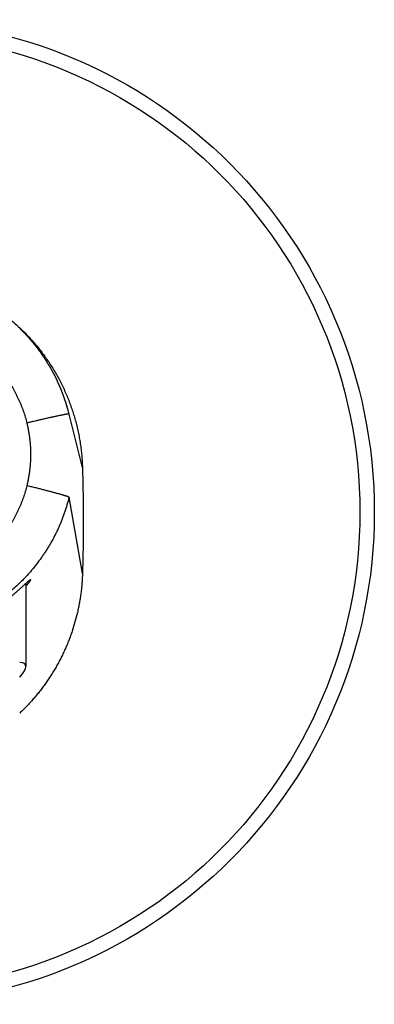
# Model space of a CAD drawing. Header units: millimetres. Extents: x -80 to 507, y -62 to 325.
# Tile 14 of 26: x 56 to 81, y 257 to 325. Entities that reach past the tile are written whole.
import ezdxf

# ---------------------------------------------------------------- set-up
doc = ezdxf.new("R2010")
doc.units = ezdxf.units.MM
doc.header["$LTSCALE"] = 23.1
doc.layers.get('0').update_dxf_attribs({"linetype": 'CONTINUOUS'})

msp = doc.modelspace()

# ---------------------------------------------------------------- linework, layer by layer
at = {"color": 7, "linetype": 'CONTINUOUS'}
for p, q in [((59.538, 298.012), (59.546, 297.985)), ((59.544, 297.99), (59.546, 297.985)), ((56.719, 285.753), (56.719, 280.016))]:
    msp.add_line(p, q, dxfattribs=at)
at = {"color": 9, "linetype": 'CONTINUOUS'}
for p, q in [((60.619, 293.756), (59.692, 297.441)), ((60.619, 286.436), (59.691, 291.696))]:
    msp.add_line(p, q, dxfattribs=at)
at = {"color": 7, "linetype": 'CONTINUOUS'}
for points in [[(57.062, 302.541), (57.045, 302.562), (57.027, 302.582), (57.01, 302.602), (56.992, 302.622), (56.975, 302.642), (56.957, 302.662), (56.939, 302.682), (56.922, 302.702), (56.904, 302.722), (56.886, 302.742), (56.868, 302.762), (56.85, 302.782), (56.832, 302.802), (56.814, 302.822), (56.796, 302.842), (56.778, 302.861), (56.76, 302.881), (56.742, 302.901), (56.724, 302.921), (56.705, 302.94), (56.687, 302.96), (56.669, 302.979), (56.65, 302.999), (56.632, 303.018), (56.613, 303.038), (56.595, 303.057), (56.576, 303.077), (56.558, 303.096), (56.539, 303.115), (56.52, 303.135), (56.501, 303.154), (56.483, 303.173), (56.464, 303.192), (56.445, 303.211), (56.426, 303.231), (56.407, 303.25), (56.388, 303.269), (56.369, 303.288), (56.35, 303.307), (56.331, 303.326), (56.311, 303.344), (56.292, 303.363), (56.273, 303.382)], [(59.538, 298.012), (59.531, 298.036), (59.523, 298.061), (59.516, 298.085), (59.508, 298.11), (59.501, 298.134), (59.493, 298.159), (59.486, 298.184), (59.478, 298.208), (59.47, 298.233), (59.462, 298.257), (59.454, 298.281), (59.447, 298.306), (59.439, 298.33), (59.431, 298.355), (59.422, 298.379), (59.414, 298.404), (59.406, 298.428), (59.398, 298.453), (59.39, 298.477), (59.381, 298.501), (59.373, 298.526), (59.364, 298.55), (59.356, 298.575), (59.347, 298.599), (59.339, 298.623), (59.33, 298.648), (59.321, 298.672), (59.313, 298.696), (59.304, 298.721), (59.295, 298.745), (59.286, 298.769), (59.277, 298.793), (59.268, 298.818), (59.259, 298.842), (59.25, 298.866), (59.24, 298.89), (59.231, 298.914), (59.222, 298.939), (59.212, 298.963), (59.203, 298.987), (59.193, 299.011), (59.184, 299.035), (59.174, 299.059), (59.165, 299.083), (59.155, 299.107), (59.145, 299.131), (59.136, 299.155), (59.126, 299.179), (59.116, 299.203), (59.106, 299.227), (59.096, 299.251), (59.086, 299.275), (59.076, 299.299), (59.066, 299.323), (59.055, 299.347), (59.045, 299.371), (59.035, 299.395), (59.024, 299.418), (59.014, 299.442), (59.004, 299.466), (58.993, 299.49), (58.982, 299.513), (58.972, 299.537), (58.961, 299.561), (58.951, 299.585), (58.94, 299.608), (58.929, 299.632), (58.918, 299.655), (58.907, 299.679), (58.896, 299.702), (58.885, 299.726), (58.874, 299.749), (58.863, 299.773), (58.852, 299.796), (58.841, 299.82), (58.829, 299.843), (58.818, 299.867), (58.807, 299.89), (58.795, 299.913), (58.784, 299.936), (58.772, 299.96), (58.761, 299.983), (58.749, 300.006), (58.738, 300.029), (58.726, 300.053), (58.714, 300.076), (58.702, 300.099), (58.69, 300.122), (58.679, 300.145), (58.667, 300.168), (58.655, 300.191), (58.642, 300.215), (58.63, 300.238), (58.618, 300.261), (58.606, 300.284), (58.594, 300.307), (58.581, 300.33), (58.569, 300.353), (58.557, 300.375), (58.544, 300.398), (58.531, 300.421), (58.519, 300.444), (58.506, 300.467), (58.494, 300.49), (58.481, 300.513), (58.468, 300.535), (58.455, 300.558), (58.442, 300.581), (58.429, 300.604), (58.416, 300.626), (58.403, 300.649), (58.39, 300.672), (58.377, 300.694), (58.364, 300.717), (58.351, 300.739), (58.337, 300.762), (58.324, 300.784), (58.31, 300.807), (58.297, 300.829), (58.284, 300.852), (58.27, 300.874), (58.256, 300.897), (58.243, 300.919), (58.229, 300.942), (58.215, 300.964), (58.201, 300.986), (58.188, 301.008), (58.174, 301.031), (58.16, 301.053), (58.146, 301.075), (58.132, 301.097), (58.117, 301.12), (58.103, 301.142), (58.089, 301.164), (58.075, 301.186), (58.061, 301.208), (58.046, 301.23), (58.032, 301.252), (58.017, 301.274), (58.003, 301.296), (57.988, 301.318), (57.974, 301.34), (57.959, 301.362), (57.944, 301.384), (57.93, 301.405), (57.915, 301.427), (57.9, 301.449), (57.885, 301.471), (57.87, 301.492), (57.855, 301.514), (57.84, 301.536), (57.825, 301.557), (57.81, 301.579), (57.795, 301.601), (57.779, 301.622), (57.764, 301.644), (57.749, 301.665), (57.734, 301.687), (57.718, 301.708), (57.703, 301.73), (57.687, 301.751), (57.672, 301.772), (57.656, 301.794), (57.64, 301.815), (57.625, 301.836), (57.609, 301.857), (57.593, 301.878), (57.577, 301.9), (57.561, 301.921), (57.545, 301.942), (57.529, 301.963), (57.513, 301.984), (57.497, 302.005), (57.481, 302.026), (57.465, 302.047), (57.449, 302.068), (57.433, 302.089), (57.416, 302.11), (57.4, 302.13), (57.383, 302.151), (57.367, 302.172), (57.35, 302.193), (57.334, 302.214), (57.317, 302.234), (57.301, 302.255), (57.284, 302.276), (57.267, 302.296), (57.25, 302.317), (57.233, 302.337), (57.217, 302.358), (57.2, 302.378), (57.183, 302.399), (57.166, 302.419), (57.148, 302.44), (57.131, 302.46), (57.114, 302.48), (57.097, 302.501), (57.08, 302.521), (57.062, 302.541)]]:
    msp.add_lwpolyline(points, dxfattribs=at)
msp.add_circle((46.784, 290.678), 34, dxfattribs=at)
at = {"color": 9, "linetype": 'CONTINUOUS'}
msp.add_circle((46.784, 290.678), 33, dxfattribs=at)
at = {"color": 7, "linetype": 'CONTINUOUS'}
msp.add_arc((48.063, 294.609), 11.969, 13.68928, 16.38533, dxfattribs=at)
msp.add_ellipse((46.784, 274.368), major_axis=(9.906, 5.763), ratio=0.130486, start_param=5.910407, end_param=6.50443, dxfattribs=at)
for points, knots in [([(54.425, 304.877), (54.54, 304.801), (54.767, 304.646), (55.102, 304.403), (55.429, 304.15), (55.748, 303.887), (56.06, 303.615), (56.363, 303.334), (56.657, 303.044), (56.943, 302.745), (57.22, 302.437), (57.487, 302.122), (57.745, 301.799), (57.992, 301.468), (58.23, 301.129), (58.458, 300.784), (58.675, 300.432), (58.881, 300.074), (59.077, 299.71), (59.261, 299.34), (59.434, 298.964), (59.597, 298.584), (59.747, 298.199), (59.886, 297.81), (60.014, 297.416), (60.13, 297.019), (60.234, 296.619), (60.326, 296.216), (60.406, 295.81), (60.473, 295.403), (60.529, 294.993), (60.572, 294.582), (60.603, 294.169), (60.615, 293.894), (60.619, 293.756)], [0, 0, 0, 0, 0.03125, 0.0625, 0.09375, 0.125, 0.15625, 0.1875, 0.21875, 0.25, 0.28125, 0.3125, 0.34375, 0.375, 0.40625, 0.4375, 0.46875, 0.5, 0.53125, 0.5625, 0.59375, 0.625, 0.65625, 0.6875, 0.71875, 0.75, 0.78125, 0.8125, 0.84375, 0.875, 0.90625, 0.9375, 0.96875, 1, 1, 1, 1]), ([(60.619, 293.756), (60.638, 293.146), (60.661, 292.079), (60.676, 290.554), (60.672, 288.723), (60.647, 287.351), (60.619, 286.436)], [0, 0, 0, 0, 0.250001, 0.437502, 0.625003, 1, 1, 1, 1]), ([(60.619, 286.436), (60.616, 286.323), (60.607, 286.097), (60.584, 285.758), (60.553, 285.421), (60.514, 285.084), (60.466, 284.748), (60.411, 284.413), (60.347, 284.08), (60.25, 283.638), (60.11, 283.09), (59.943, 282.549), (59.794, 282.122), (59.674, 281.805), (59.547, 281.49), (59.412, 281.179), (59.269, 280.871), (59.119, 280.567), (58.962, 280.267), (58.797, 279.97), (58.625, 279.678), (58.445, 279.39), (58.259, 279.106), (58.066, 278.828), (57.866, 278.554), (57.659, 278.285), (57.445, 278.021), (57.225, 277.763), (56.999, 277.51), (56.767, 277.262), (56.529, 277.021), (56.366, 276.864), (56.284, 276.786)], [0, 0, 0, 0, 0.03125, 0.062501, 0.093751, 0.125001, 0.156251, 0.187502, 0.218752, 0.250002, 0.312498, 0.374994, 0.406245, 0.437495, 0.468745, 0.499995, 0.531246, 0.562496, 0.593746, 0.624997, 0.656247, 0.687497, 0.718747, 0.749998, 0.781248, 0.812498, 0.843749, 0.874999, 0.906249, 0.937499, 0.96875, 1, 1, 1, 1]), ([(46.784, 281.824), (46.964, 281.824), (47.236, 281.829), (47.596, 281.845), (47.955, 281.868), (48.399, 281.909), (48.839, 281.965), (49.187, 282.02), (49.528, 282.079), (49.948, 282.163), (50.439, 282.28), (50.917, 282.412), (51.379, 282.555), (51.824, 282.71), (52.253, 282.875), (52.665, 283.049), (53.059, 283.229), (53.435, 283.416), (53.794, 283.607), (54.135, 283.802), (54.459, 283.998), (54.764, 284.195), (55.052, 284.392), (55.323, 284.586), (55.575, 284.777), (55.774, 284.933), (55.924, 285.055), (56.03, 285.143), (56.131, 285.229), (56.227, 285.312), (56.319, 285.392), (56.406, 285.469), (56.488, 285.542), (56.564, 285.612), (56.635, 285.677), (56.692, 285.728), (56.734, 285.767), (56.763, 285.794), (56.792, 285.82), (56.818, 285.844), (56.844, 285.867), (56.867, 285.889), (56.89, 285.908), (56.91, 285.927), (56.929, 285.943), (56.947, 285.958), (56.961, 285.97), (56.971, 285.978), (56.978, 285.983), (56.985, 285.988), (56.991, 285.993), (56.997, 285.997), (57.002, 286), (57.007, 286.004), (57.012, 286.006), (57.016, 286.008), (57.019, 286.01), (57.021, 286.011), (57.023, 286.011), (57.024, 286.012), (57.026, 286.012), (57.027, 286.012), (57.028, 286.012), (57.029, 286.012), (57.03, 286.012), (57.031, 286.012), (57.032, 286.011), (57.032, 286.01), (57.033, 286.01), (57.033, 286.009), (57.033, 286.008), (57.033, 286.007), (57.034, 286.006), (57.034, 286.006)], [0, 0, 0, 0, 0.047763, 0.071591, 0.095356, 0.142609, 0.18937, 0.212522, 0.235501, 0.28088, 0.325404, 0.368993, 0.411578, 0.453108, 0.493544, 0.532853, 0.571011, 0.607994, 0.643782, 0.678351, 0.711673, 0.743713, 0.774426, 0.803757, 0.831633, 0.857965, 0.870519, 0.882643, 0.89432, 0.90553, 0.916252, 0.926462, 0.936135, 0.945244, 0.953759, 0.96165, 0.965351, 0.968884, 0.972244, 0.975428, 0.97843, 0.981247, 0.983874, 0.986307, 0.988542, 0.990576, 0.992403, 0.993239, 0.994022, 0.994752, 0.995429, 0.996052, 0.996622, 0.997138, 0.997601, 0.99801, 0.998367, 0.998526, 0.998673, 0.998807, 0.99893, 0.999041, 0.999142, 0.999234, 0.999318, 0.999396, 0.999471, 0.999546, 0.999623, 0.999705, 0.999794, 0.999892, 1, 1, 1, 1]), ([(57.034, 286.006), (57.034, 286.005), (57.033, 286.004), (57.033, 286.002), (57.033, 286), (57.032, 285.998), (57.032, 285.996), (57.03, 285.992), (57.029, 285.987), (57.026, 285.981), (57.022, 285.974), (57.018, 285.967), (57.014, 285.958), (57.008, 285.949), (57.003, 285.939), (56.996, 285.929), (56.989, 285.918), (56.981, 285.906), (56.97, 285.889), (56.954, 285.865), (56.933, 285.836), (56.909, 285.803), (56.883, 285.768), (56.855, 285.731), (56.824, 285.691), (56.791, 285.649), (56.756, 285.605), (56.731, 285.575), (56.719, 285.559)], [0, 0, 0, 0, 0.002938, 0.006222, 0.00987, 0.013894, 0.018305, 0.02311, 0.033921, 0.046362, 0.060455, 0.076212, 0.093643, 0.112751, 0.133538, 0.156005, 0.180147, 0.205962, 0.233444, 0.293375, 0.35987, 0.43284, 0.51218, 0.597774, 0.689493, 0.7872, 0.890753, 1, 1, 1, 1])]:
    msp.add_open_spline(points, degree=3, knots=knots, dxfattribs=at)
at = {"color": 9, "linetype": 'CONTINUOUS'}
for points, knots in [([(46.784, 304.267), (46.923, 304.267), (47.203, 304.262), (47.622, 304.238), (48.04, 304.198), (48.456, 304.141), (48.869, 304.069), (49.28, 303.981), (49.686, 303.877), (50.089, 303.758), (50.42, 303.645), (50.682, 303.547), (50.942, 303.444), (51.263, 303.306), (51.642, 303.125), (52.013, 302.929), (52.376, 302.719), (52.73, 302.494), (53.075, 302.254), (53.354, 302.043), (53.572, 301.868), (53.732, 301.733), (53.89, 301.594), (54.096, 301.405), (54.346, 301.161), (54.633, 300.855), (54.862, 300.59), (55.037, 300.372), (55.165, 300.206), (55.29, 300.037), (55.45, 299.808), (55.642, 299.516), (55.82, 299.215), (55.955, 298.97), (56.052, 298.784), (56.144, 298.595), (56.233, 298.405), (56.316, 298.213), (56.422, 297.954), (56.544, 297.626), (56.671, 297.227), (56.744, 296.956), (56.777, 296.821)], [0, 0, 0, 0, 0.031255, 0.062511, 0.093766, 0.125021, 0.156276, 0.18753, 0.218785, 0.250039, 0.281293, 0.29692, 0.312548, 0.343801, 0.375053, 0.406305, 0.437557, 0.468808, 0.500059, 0.531309, 0.546934, 0.56256, 0.578185, 0.59381, 0.625058, 0.656306, 0.687553, 0.703177, 0.718801, 0.734425, 0.750048, 0.781294, 0.812538, 0.828161, 0.843784, 0.859407, 0.875029, 0.890652, 0.906274, 0.937516, 0.968758, 1, 1, 1, 1]), ([(59.692, 297.441), (59.692, 297.442), (59.692, 297.442), (59.691, 297.442), (59.691, 297.443), (59.69, 297.443), (59.69, 297.444), (59.689, 297.444), (59.688, 297.444), (59.687, 297.445), (59.685, 297.445), (59.682, 297.446), (59.679, 297.446), (59.676, 297.446), (59.672, 297.446), (59.667, 297.446), (59.663, 297.446), (59.657, 297.446), (59.652, 297.446), (59.643, 297.445), (59.632, 297.444), (59.617, 297.443), (59.6, 297.441), (59.581, 297.438), (59.561, 297.435), (59.539, 297.432), (59.515, 297.428), (59.49, 297.424), (59.453, 297.418), (59.404, 297.409), (59.339, 297.397), (59.268, 297.384), (59.191, 297.369), (59.109, 297.352), (59.021, 297.334), (58.928, 297.315), (58.829, 297.294), (58.726, 297.272), (58.618, 297.248), (58.505, 297.224), (58.347, 297.189), (58.141, 297.142), (57.884, 297.083), (57.617, 297.021), (57.341, 296.956), (57.06, 296.889), (56.872, 296.844), (56.777, 296.821)], [0, 0, 0, 0, 0.000178, 0.000364, 0.000565, 0.000785, 0.00103, 0.001303, 0.001605, 0.001937, 0.0027, 0.003599, 0.004636, 0.005815, 0.007137, 0.008603, 0.010214, 0.011971, 0.013873, 0.01592, 0.020452, 0.025566, 0.03126, 0.037532, 0.044378, 0.051796, 0.059781, 0.06833, 0.077436, 0.097302, 0.119333, 0.143477, 0.169679, 0.197876, 0.228001, 0.259983, 0.293746, 0.329209, 0.366289, 0.404896, 0.444939, 0.528948, 0.617515, 0.709797, 0.804912, 0.901955, 1, 1, 1, 1]), ([(56.777, 296.821), (56.799, 296.732), (56.839, 296.555), (56.892, 296.287), (56.929, 296.062), (56.954, 295.882), (56.977, 295.702), (57.001, 295.476), (57.021, 295.203), (57.033, 294.931), (57.037, 294.658), (57.033, 294.385), (57.021, 294.112), (57.004, 293.885), (56.986, 293.704), (56.966, 293.523), (56.936, 293.298), (56.891, 293.029), (56.839, 292.761), (56.798, 292.584), (56.777, 292.495)], [0, 0, 0, 0, 0.062501, 0.125001, 0.187501, 0.218752, 0.250002, 0.312502, 0.375001, 0.437501, 0.5, 0.562499, 0.624999, 0.687498, 0.718749, 0.749999, 0.812499, 0.874999, 0.937499, 1, 1, 1, 1]), ([(56.777, 292.495), (56.744, 292.359), (56.671, 292.089), (56.565, 291.757), (56.47, 291.493), (56.395, 291.298), (56.316, 291.104), (56.232, 290.912), (56.143, 290.722), (56.02, 290.471), (55.888, 290.225), (55.748, 289.983), (55.638, 289.804), (55.525, 289.627), (55.37, 289.395), (55.165, 289.112), (54.949, 288.838), (54.768, 288.624), (54.63, 288.467), (54.488, 288.313), (54.342, 288.161), (54.194, 288.013), (53.991, 287.82), (53.731, 287.587), (53.407, 287.321), (53.128, 287.11), (52.9, 286.949), (52.669, 286.792), (52.374, 286.605), (52.011, 286.395), (51.639, 286.199), (51.261, 286.019), (50.875, 285.853), (50.484, 285.703), (50.087, 285.568), (49.752, 285.469), (49.481, 285.397), (49.278, 285.347), (49.073, 285.302), (48.868, 285.26), (48.661, 285.222), (48.386, 285.176), (48.039, 285.13), (47.622, 285.09), (47.203, 285.065), (46.923, 285.06), (46.784, 285.06)], [0, 0, 0, 0, 0.031241, 0.062483, 0.078105, 0.093727, 0.10935, 0.124972, 0.140594, 0.156217, 0.187461, 0.203084, 0.218707, 0.23433, 0.249954, 0.281199, 0.312445, 0.328069, 0.343694, 0.359318, 0.374943, 0.390568, 0.406193, 0.437441, 0.46869, 0.49994, 0.515566, 0.531192, 0.562443, 0.593694, 0.624946, 0.656199, 0.687452, 0.718705, 0.749958, 0.781212, 0.79684, 0.812468, 0.828096, 0.843724, 0.859352, 0.87498, 0.906235, 0.93749, 0.968745, 1, 1, 1, 1]), ([(59.691, 291.696), (59.691, 291.696), (59.691, 291.697), (59.691, 291.698), (59.69, 291.698), (59.69, 291.699), (59.689, 291.7), (59.687, 291.701), (59.685, 291.703), (59.683, 291.705), (59.68, 291.706), (59.676, 291.708), (59.673, 291.71), (59.668, 291.712), (59.664, 291.715), (59.657, 291.718), (59.647, 291.722), (59.634, 291.727), (59.619, 291.733), (59.602, 291.739), (59.584, 291.746), (59.564, 291.753), (59.542, 291.76), (59.519, 291.768), (59.494, 291.776), (59.457, 291.788), (59.407, 291.803), (59.343, 291.823), (59.272, 291.844), (59.196, 291.866), (59.114, 291.89), (59.026, 291.915), (58.932, 291.941), (58.834, 291.968), (58.73, 291.996), (58.622, 292.025), (58.509, 292.055), (58.351, 292.097), (58.145, 292.151), (57.887, 292.218), (57.619, 292.286), (57.343, 292.356), (57.061, 292.426), (56.872, 292.472), (56.777, 292.495)], [0, 0, 0, 0, 0.000397, 0.000627, 0.000883, 0.001167, 0.001482, 0.002205, 0.003062, 0.004056, 0.005191, 0.006467, 0.007885, 0.009448, 0.011154, 0.013005, 0.01714, 0.021854, 0.027144, 0.03301, 0.039448, 0.046455, 0.054027, 0.062161, 0.070851, 0.080094, 0.100212, 0.122469, 0.146811, 0.173183, 0.201519, 0.231754, 0.263815, 0.297625, 0.333103, 0.370165, 0.408721, 0.448679, 0.532414, 0.620569, 0.712296, 0.806718, 0.902927, 1, 1, 1, 1]), ([(59.691, 291.696), (59.648, 291.52), (59.554, 291.17), (59.417, 290.738), (59.296, 290.396), (59.199, 290.142), (59.097, 289.89), (58.989, 289.641), (58.876, 289.393), (58.717, 289.067), (58.548, 288.747), (58.368, 288.432), (58.228, 288.199), (58.083, 287.969), (57.933, 287.742), (57.778, 287.518), (57.565, 287.225), (57.287, 286.867), (56.993, 286.521), (56.75, 286.252), (56.563, 286.054), (56.372, 285.86), (56.112, 285.608), (55.777, 285.302), (55.429, 285.011), (55.144, 284.786), (54.927, 284.623), (54.706, 284.464), (54.483, 284.309), (54.256, 284.159), (53.949, 283.965), (53.558, 283.735), (53.079, 283.477), (52.671, 283.279), (52.34, 283.13), (52.006, 282.988), (51.583, 282.823), (51.155, 282.675), (50.809, 282.566), (50.46, 282.465), (50.109, 282.373), (49.755, 282.293), (49.488, 282.237), (49.221, 282.187), (48.862, 282.127), (48.413, 282.065), (47.871, 282.012), (47.327, 281.98), (46.965, 281.973), (46.784, 281.973)], [0, 0, 0, 0, 0.031205, 0.062431, 0.07805, 0.09367, 0.109289, 0.124908, 0.140526, 0.156143, 0.187376, 0.202994, 0.218613, 0.234232, 0.249853, 0.265474, 0.281096, 0.31234, 0.343586, 0.359211, 0.374834, 0.390458, 0.406082, 0.437328, 0.468577, 0.484203, 0.499829, 0.515455, 0.531081, 0.546707, 0.562334, 0.593587, 0.624842, 0.656097, 0.671725, 0.687352, 0.718605, 0.749861, 0.765492, 0.781124, 0.812394, 0.828033, 0.843674, 0.859318, 0.874962, 0.906247, 0.937521, 0.968775, 1, 1, 1, 1])]:
    msp.add_open_spline(points, degree=3, knots=knots, dxfattribs=at)

doc.saveas('drawing.dxf')
